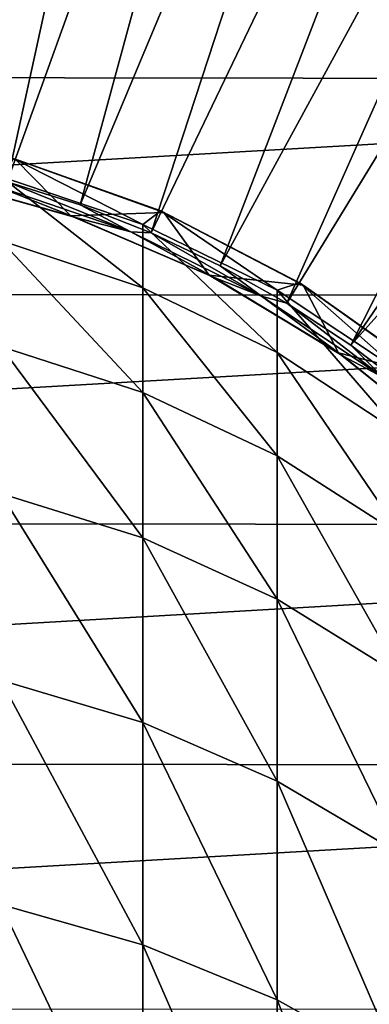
# Model space of a CAD drawing. Header units: metres. Extents: x -22 to 80, y -171 to 22.
# Tile 49 of 77: x 3.3 to 6.97, y 2.68 to 13.01. Entities that reach past the tile are written whole.
import ezdxf

# ---------------------------------------------------------------- set-up
doc = ezdxf.new("R2010")
doc.units = ezdxf.units.M
doc.layers.add('solid_12421142', color=7, linetype='CONTINUOUS')

msp = doc.modelspace()

# ---------------------------------------------------------------- linework, layer by layer
at = {"layer": 'solid_12421142'}
for points in [[(1.599724, 11.638853, 120.187675), (4.021101, 21.33839, 120.013718), (2.730081, 21.541653, 120.013718)], [(1.599724, 11.638853, 120.187675), (2.390258, 11.502551, 120.187675), (4.021101, 21.33839, 120.013718)], [(2.390258, 11.502551, 120.187675), (5.297554, 21.057827, 120.013718), (4.021101, 21.33839, 120.013718)], [(2.390258, 11.502551, 120.187675), (3.169647, 11.312619, 120.187675), (5.297554, 21.057827, 120.013718)], [(3.169647, 11.312619, 120.187675), (6.554815, 20.700979, 120.013718), (5.297554, 21.057827, 120.013718)], [(3.169647, 11.312619, 120.187675), (3.934258, 11.069942, 120.187675), (6.554815, 20.700979, 120.013718)], [(3.934258, 11.069942, 120.187675), (7.788332, 20.26914, 120.013718), (6.554815, 20.700979, 120.013718)], [(3.934258, 11.069942, 120.187675), (4.680526, 10.775653, 120.187675), (7.788332, 20.26914, 120.013718)], [(4.680526, 10.775653, 120.187675), (8.993634, 19.763874, 120.013718), (7.788332, 20.26914, 120.013718)], [(4.680526, 10.775653, 120.187675), (5.404972, 10.431122, 120.187675), (8.993634, 19.763874, 120.013718)], [(5.404972, 10.431122, 120.187675), (10.166355, 19.18701, 120.013718), (8.993634, 19.763874, 120.013718)], [(5.404972, 10.431122, 120.187675), (6.104216, 10.037956, 120.187675), (10.166355, 19.18701, 120.013718)], [(6.104216, 10.037956, 120.187675), (11.302248, 18.54064, 120.013718), (10.166355, 19.18701, 120.013718)], [(6.104216, 10.037956, 120.187675), (6.775, 9.597989, 120.187675), (11.302248, 18.54064, 120.013718)], [(6.775, 9.597989, 120.187675), (12.397198, 17.827105, 120.013718), (11.302248, 18.54064, 120.013718)], [(6.775, 9.597989, 120.187675), (13.447237, 17.048986, 120.013718), (12.397198, 17.827105, 120.013718)], [(6.775, 9.597989, 120.187675), (7.414196, 9.113272, 120.187675), (13.447237, 17.048986, 120.013718)], [(-18.751339, 12.433362), (-17.187214, 14.520933), (17.232891, 14.46664)], [(-18.751339, 12.433362), (17.232891, 14.46664), (18.786879, 12.379928)], [(-20.077263, 10.155262), (-18.751339, 12.433362), (18.786879, 12.379928)], [(-20.077263, 10.155262), (18.786879, 12.379928), (20.101273, 10.107631)], [(3.252884, 11.550304, 120.495499), (3.838769, 10.955218, 120.495499), (2.313345, 11.37478, 120.495499)], [(3.105829, 11.367006, 219.787201), (4.592201, 10.864826, 219.738297), (3.237561, 11.555007, 215.174133)], [(3.237561, 11.555007, 215.174133), (4.780813, 11.006536, 215.174133), (3.252884, 11.550304, 120.495499)], [(4.592201, 10.864826, 219.738297), (4.780813, 11.006536, 215.174133), (3.237561, 11.555007, 215.174133)], [(3.252884, 11.550304, 120.495499), (4.814118, 10.990926, 120.495499), (3.838769, 10.955218, 120.495499)], [(4.780813, 11.006536, 215.174133), (4.814118, 10.990926, 120.495499), (3.252884, 11.550304, 120.495499)], [(2.313345, 11.37478, 120.495499), (3.838769, 10.955218, 120.495499), (2.3618, 11.365605, 120.155807)], [(3.022077, 11.278545, 120.180222), (2.3618, 11.365605, 120.155807), (3.887419, 10.938148, 120.155807)], [(3.838769, 10.955218, 120.495499), (3.887419, 10.938148, 120.155807), (2.3618, 11.365605, 120.155807)], [(4.592201, 10.200849, 224.263977), (4.592201, 10.864826, 219.738297), (3.105829, 11.367006, 219.787201)], [(4.592201, 10.200849, 224.263977), (3.105829, 11.367006, 219.787201), (3.105829, 10.695913, 224.361374)], [(4.468369, 10.787596, 120.180222), (3.169647, 11.312619, 120.187675), (3.022077, 11.278545, 120.180222)], [(4.468369, 10.787596, 120.180222), (3.022077, 11.278545, 120.180222), (3.887419, 10.938148, 120.155807)], [(4.468369, 10.787596, 120.180222), (3.934258, 11.069942, 120.187675), (3.169647, 11.312619, 120.187675)], [(4.468369, 10.787596, 120.180222), (4.680526, 10.775653, 120.187675), (3.934258, 11.069942, 120.187675)], [(4.814118, 10.990926, 120.495499), (5.289261, 10.33217, 120.495499), (3.838769, 10.955218, 120.495499)], [(3.838769, 10.955218, 120.495499), (5.289261, 10.33217, 120.495499), (3.887419, 10.938148, 120.155807)], [(4.592201, 10.864826, 219.738297), (6, 10.173846, 219.671005), (4.780813, 11.006536, 215.174133)], [(4.780813, 11.006536, 215.174133), (6.235007, 10.253033, 215.174133), (4.814118, 10.990926, 120.495499)], [(6, 10.173846, 219.671005), (6.235007, 10.253033, 215.174133), (4.780813, 11.006536, 215.174133)], [(4.814118, 10.990926, 120.495499), (6.274447, 10.228027, 120.495499), (5.289261, 10.33217, 120.495499)], [(6.235007, 10.253033, 215.174133), (6.274447, 10.228027, 120.495499), (4.814118, 10.990926, 120.495499)], [(4.468369, 10.787596, 120.180222), (3.887419, 10.938148, 120.155807), (5.340622, 10.306932, 120.155807)], [(5.289261, 10.33217, 120.495499), (5.340622, 10.306932, 120.155807), (3.887419, 10.938148, 120.155807)], [(6, 9.519658, 224.129944), (6, 10.173846, 219.671005), (4.592201, 10.864826, 219.738297)], [(6, 9.519658, 224.129944), (4.592201, 10.864826, 219.738297), (4.592201, 10.200849, 224.263977)], [(5.838204, 10.112067, 120.180222), (4.680526, 10.775653, 120.187675), (4.468369, 10.787596, 120.180222)], [(5.838204, 10.112067, 120.180222), (4.468369, 10.787596, 120.180222), (5.340622, 10.306932, 120.155807)], [(5.838204, 10.112067, 120.180222), (5.404972, 10.431122, 120.187675), (4.680526, 10.775653, 120.187675)], [(3.105829, 10.695913, 224.361374), (3.105829, 9.584164, 228.848846), (4.592201, 9.100885, 228.703857)], [(4.592201, 10.200849, 224.263977), (3.105829, 10.695913, 224.361374), (4.592201, 9.100885, 228.703857)], [(5.289261, 10.33217, 120.495499), (6.644693, 9.518501, 120.495499), (5.340622, 10.306932, 120.155807)], [(6.274447, 10.228027, 120.495499), (6.644693, 9.518501, 120.495499), (5.289261, 10.33217, 120.495499)], [(5.838204, 10.112067, 120.180222), (6.104216, 10.037956, 120.187675), (5.404972, 10.431122, 120.187675)], [(5.838204, 10.112067, 120.180222), (5.340622, 10.306932, 120.155807), (6.694339, 9.483718, 120.155807)], [(6.644693, 9.518501, 120.495499), (6.694339, 9.483718, 120.155807), (5.340622, 10.306932, 120.155807)], [(6, 10.173846, 219.671005), (7.305137, 9.305888, 219.586472), (6.235007, 10.253033, 215.174133)], [(6.235007, 10.253033, 215.174133), (7.573055, 9.308536, 215.174133), (6.274447, 10.228027, 120.495499)], [(7.305137, 9.305888, 219.586472), (7.573055, 9.308536, 215.174133), (6.235007, 10.253033, 215.174133)], [(6.274447, 10.228027, 120.495499), (7.623046, 9.266622, 120.495499), (6.644693, 9.518501, 120.495499)], [(7.573055, 9.308536, 215.174133), (7.623046, 9.266622, 120.495499), (6.274447, 10.228027, 120.495499)], [(-21.123709, 7.744851), (-20.077263, 10.155262), (20.101273, 10.107631)], [(4.592201, 10.200849, 224.263977), (4.592201, 9.100885, 228.703857), (6, 8.435913, 228.504379)], [(6, 9.519658, 224.129944), (4.592201, 10.200849, 224.263977), (6, 8.435913, 228.504379)], [(7.305137, 8.663997, 223.961609), (7.305137, 9.305888, 219.586472), (6, 10.173846, 219.671005)], [(7.305137, 8.663997, 223.961609), (6, 10.173846, 219.671005), (6, 9.519658, 224.129944)], [(-21.123709, 7.744851), (20.101273, 10.107631), (21.137814, 7.706782)], [(7.108148, 9.263518, 120.180222), (6.104216, 10.037956, 120.187675), (5.838204, 10.112067, 120.180222)], [(7.108148, 9.263518, 120.180222), (5.838204, 10.112067, 120.180222), (6.694339, 9.483718, 120.155807)], [(7.108148, 9.263518, 120.180222), (6.775, 9.597989, 120.187675), (6.104216, 10.037956, 120.187675)], [(3.105829, 9.584164, 228.848846), (3.105829, 8.04225, 233.20726), (4.592201, 7.575319, 233.016083)], [(4.592201, 9.100885, 228.703857), (3.105829, 9.584164, 228.848846), (4.592201, 7.575319, 233.016083)], [(6, 9.519658, 224.129944), (6, 8.435913, 228.504379), (7.305137, 7.600624, 228.253799)], [(7.305137, 8.663997, 223.961609), (6, 9.519658, 224.129944), (7.305137, 7.600624, 228.253799)], [(6.644693, 9.518501, 120.495499), (7.877069, 8.52655, 120.495499), (6.694339, 9.483718, 120.155807)], [(7.623046, 9.266622, 120.495499), (7.877069, 8.52655, 120.495499), (6.644693, 9.518501, 120.495499)], [(7.108148, 9.263518, 120.180222), (7.414196, 9.113272, 120.187675), (6.775, 9.597989, 120.187675)], [(7.108148, 9.263518, 120.180222), (6.694339, 9.483718, 120.155807), (7.923354, 8.483841, 120.155807)], [(7.877069, 8.52655, 120.495499), (7.923354, 8.483841, 120.155807), (6.694339, 9.483718, 120.155807)], [(4.592201, 9.100885, 228.703857), (4.592201, 7.575319, 233.016083), (6, 6.932839, 232.753021)], [(6, 8.435913, 228.504379), (4.592201, 9.100885, 228.703857), (6, 6.932839, 232.753021)], [(6, 8.435913, 228.504379), (6, 6.932839, 232.753021), (7.305137, 6.125804, 232.422577)], [(7.305137, 7.600624, 228.253799), (6, 8.435913, 228.504379), (7.305137, 6.125804, 232.422577)], [(3.105829, 8.04225, 233.20726), (3.105829, 6.084721, 237.395523), (4.592201, 5.638544, 237.159927)], [(4.592201, 7.575319, 233.016083), (3.105829, 8.04225, 233.20726), (4.592201, 5.638544, 237.159927)], [(-21.886969, 5.215116), (-21.123709, 7.744851), (21.137814, 7.706782)], [(-21.886969, 5.215116), (21.137814, 7.706782), (21.893038, 5.189738)], [(4.592201, 7.575319, 233.016083), (4.592201, 5.638544, 237.159927), (6, 5.02462, 236.83577)], [(6, 6.932839, 232.753021), (4.592201, 7.575319, 233.016083), (6, 5.02462, 236.83577)], [(6, 6.932839, 232.753021), (6, 5.02462, 236.83577), (7.305137, 4.253455, 236.428574)], [(7.305137, 6.125804, 232.422577), (6, 6.932839, 232.753021), (7.305137, 4.253455, 236.428574)], [(3.105829, 6.084721, 237.395523), (3.105829, 3.73005, 241.374069), (4.592201, 3.308837, 241.096298)], [(4.592201, 5.638544, 237.159927), (3.105829, 6.084721, 237.395523), (4.592201, 3.308837, 241.096298)], [(4.592201, 5.638544, 237.159927), (4.592201, 3.308837, 241.096298), (6, 2.729263, 240.714096)], [(6, 5.02462, 236.83577), (4.592201, 5.638544, 237.159927), (6, 2.729263, 240.714096)], [(-22.344313, 2.637737), (-21.886969, 5.215116), (21.893038, 5.189738)], [(-22.344313, 2.637737), (21.893038, 5.189738), (22.345779, 2.624858)], [(6, 5.02462, 236.83577), (6, 2.729263, 240.714096), (7.305137, 2.001245, 240.234009)], [(7.305137, 4.253455, 236.428574), (6, 5.02462, 236.83577), (7.305137, 2.001245, 240.234009)], [(3.105829, 3.73005, 241.374069), (3.105829, 1.000458, 245.105377), (4.592201, 0.608184, 244.788055)], [(4.592201, 3.308837, 241.096298), (3.105829, 3.73005, 241.374069), (4.592201, 0.608184, 244.788055)], [(4.592201, 3.308837, 241.096298), (4.592201, 0.608184, 244.788055), (6, 0.068429, 244.351425)], [(6, 2.729263, 240.714096), (4.592201, 3.308837, 241.096298), (6, 0.068429, 244.351425)], [(6, 2.729263, 240.714096), (6, 0.068429, 244.351425), (7.305137, -0.609572, 243.802963)], [(7.305137, 2.001245, 240.234009), (6, 2.729263, 240.714096), (7.305137, -0.609572, 243.802963)]]:
    msp.add_3dface(points, dxfattribs=at)

doc.saveas('drawing.dxf')
